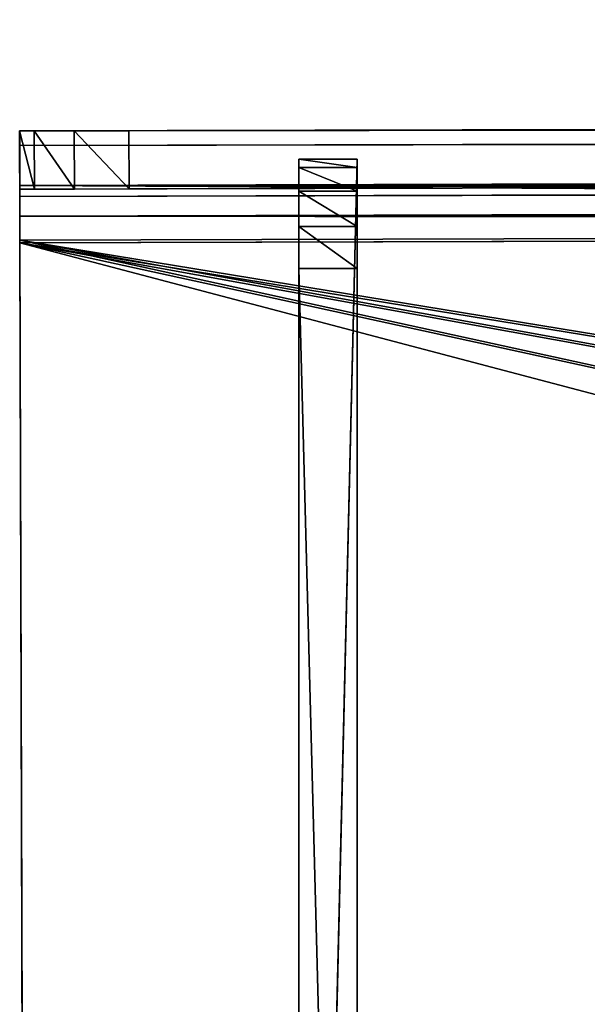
# Model space of a CAD drawing. Extents: x -629 to 424, y -11 to 55.
# Tile 168 of 256: x -377.48 to -369.69, y 31.16 to 44.67. Entities that reach past the tile are written whole.
import ezdxf

# ---------------------------------------------------------------- set-up
doc = ezdxf.new("R2010")
doc.units = 0
doc.header["$LTSCALE"] = 25.4
doc.layers.get('0').update_dxf_attribs({"color": 13, "linetype": 'CONTINUOUS'})

# ---------------------------------------------------------------- blocks, each defined once
blk = doc.blocks.new('IMBRIA-IV-9191-9192_STL_2')
at = {"color": 250}
for p, q in [((265.389, 91.456, 53.789), (265.391, 91.657, 53.039)), ((418.391, 91.657, 53.464), (265.389, 91.456, 53.789)), ((265.389, 91.456, 53.789), (540.39, 91.657, 53.803)), ((418.391, 91.657, 53.464), (265.389, 91.456, 53.789)), ((358.391, 91.657, 53.297), (265.389, 91.456, 53.789)), ((358.391, 91.657, 53.297), (265.389, 91.456, 53.789)), ((265.389, 91.456, 53.789), (265.391, 91.657, 53.039)), ((265.389, 91.456, 53.789), (540.39, 91.657, 53.803)), ((265.391, 91.657, 53.039), (265.391, 88.916, 53.002)), ((265.391, 91.657, 53.039), (265.391, 88.916, 53.002)), ((265.391, 91.657, 53.039), (265.463, 88.916, 27.307)), ((265.391, 91.657, 53.039), (265.463, 88.916, 27.307)), ((265.391, 91.657, 53.039), (265.463, 91.657, 27.289)), ((328.42, 91.657, 42.714), (265.391, 91.657, 53.039)), ((265.391, 91.657, 53.039), (358.391, 91.657, 53.297)), ((325.922, 91.657, 42.037), (265.391, 91.657, 53.039)), ((328.42, 91.657, 42.714), (265.391, 91.657, 53.039)), ((325.922, 91.657, 42.037), (265.391, 91.657, 53.039)), ((324.097, 91.657, 40.202), (265.391, 91.657, 53.039)), ((324.097, 91.657, 40.202), (265.391, 91.657, 53.039)), ((265.391, 91.657, 53.039), (265.463, 91.657, 27.289)), ((265.391, 91.657, 53.039), (358.391, 91.657, 53.297)), ((265.388, 90.907, 54.338), (265.389, 91.456, 53.789)), ((265.388, 90.907, 54.338), (265.389, 91.456, 53.789)), ((265.388, 90.907, 54.338), (815.387, 91.456, 55.317)), ((265.388, 90.907, 54.338), (815.387, 91.456, 55.317)), ((265.389, 91.456, 53.789), (265.39, 88.817, 53.371)), ((265.389, 91.456, 53.789), (265.39, 88.817, 53.371)), ((265.389, 91.456, 53.789), (265.391, 88.916, 53.002)), ((265.389, 91.456, 53.789), (265.391, 88.916, 53.002)), ((265.389, 91.456, 53.789), (815.387, 91.456, 55.317)), ((265.389, 91.456, 53.789), (815.387, 91.456, 55.317)), ((270.018, 90.973, 22.253), (269.218, 90.973, 52.653)), ((269.218, 90.973, 52.653), (270.018, 90.973, 52.653)), ((270.018, 90.973, 22.253), (269.218, 90.973, 52.653)), ((269.218, 90.973, 22.253), (269.218, 90.973, 52.653)), ((270.018, 90.973, 52.653), (269.218, 90.858, 53.227)), ((270.018, 90.973, 52.653), (269.218, 90.858, 53.227)), ((269.218, 90.973, 52.653), (270.018, 90.973, 52.653)), ((269.218, 90.973, 52.653), (269.218, 90.858, 53.227)), ((269.218, 90.973, 52.653), (269.218, 90.858, 53.227)), ((269.218, 90.973, 52.653), (269.218, 90.047, 54.039)), ((269.218, 89.473, 20.753), (269.218, 90.973, 52.653)), ((269.218, 90.973, 22.253), (269.218, 90.973, 52.653)), ((269.218, 89.473, 20.753), (269.218, 90.973, 52.653)), ((269.218, 89.473, 54.153), (269.218, 90.973, 52.653)), ((269.218, 89.473, 54.153), (269.218, 90.973, 52.653)), ((269.218, 90.973, 52.653), (269.218, 90.047, 54.039)), ((270.018, 90.973, 52.653), (270.018, 90.973, 22.253)), ((270.018, 90.858, 53.227), (270.018, 90.973, 52.653)), ((270.018, 90.973, 52.653), (270.018, 90.973, 22.253)), ((270.018, 90.973, 52.653), (270.018, 89.473, 54.153)), ((270.018, 89.473, 54.153), (270.018, 90.973, 22.253)), ((270.018, 90.533, 53.714), (270.018, 90.973, 52.653)), ((270.018, 90.858, 53.227), (270.018, 90.973, 52.653)), ((270.018, 90.533, 53.714), (270.018, 90.973, 52.653)), ((270.018, 90.047, 54.039), (270.018, 90.973, 52.653)), ((270.018, 90.047, 54.039), (270.018, 90.973, 52.653)), ((270.018, 90.973, 52.653), (270.018, 89.473, 54.153)), ((270.018, 89.473, 54.153), (270.018, 90.973, 22.253)), ((265.387, 90.157, 54.539), (265.388, 90.907, 54.338)), ((265.387, 90.157, 54.539), (265.388, 90.907, 54.338)), ((265.387, 90.157, 54.539), (815.386, 90.907, 55.866)), ((265.387, 90.157, 54.539), (815.386, 90.907, 55.866)), ((265.388, 90.907, 54.338), (265.39, 88.817, 53.371)), ((265.388, 90.907, 54.338), (265.39, 88.817, 53.371)), ((265.388, 90.907, 54.338), (815.386, 90.907, 55.866)), ((265.388, 90.907, 54.338), (815.386, 90.907, 55.866)), ((270.018, 90.858, 53.227), (269.218, 90.533, 53.714)), ((270.018, 90.858, 53.227), (269.218, 90.533, 53.714)), ((270.018, 90.858, 53.227), (269.218, 90.858, 53.227)), ((269.218, 90.858, 53.227), (269.218, 90.533, 53.714)), ((270.018, 90.858, 53.227), (269.218, 90.858, 53.227)), ((269.218, 90.858, 53.227), (269.218, 90.533, 53.714)), ((269.218, 90.858, 53.227), (269.218, 90.047, 54.039)), ((269.218, 90.858, 53.227), (269.218, 90.047, 54.039)), ((270.018, 90.533, 53.714), (270.018, 90.858, 53.227)), ((270.018, 90.533, 53.714), (270.018, 90.858, 53.227)), ((270.018, 90.533, 53.714), (269.218, 90.047, 54.039)), ((270.018, 90.533, 53.714), (269.218, 90.047, 54.039)), ((270.018, 90.533, 53.714), (269.218, 90.533, 53.714)), ((269.218, 90.533, 53.714), (269.218, 90.047, 54.039)), ((270.018, 90.533, 53.714), (269.218, 90.533, 53.714)), ((269.218, 90.533, 53.714), (269.218, 90.047, 54.039)), ((270.018, 90.047, 54.039), (270.018, 90.533, 53.714)), ((270.018, 90.047, 54.039), (270.018, 90.533, 53.714)), ((265.387, 58.157, 54.539), (265.387, 90.157, 54.539)), ((265.387, 90.157, 54.539), (265.389, 88.179, 53.739)), ((265.387, 90.157, 54.539), (265.389, 88.179, 53.739)), ((265.387, 90.157, 54.539), (265.39, 88.547, 53.64)), ((265.387, 90.157, 54.539), (265.39, 88.547, 53.64)), ((265.387, 90.157, 54.539), (265.39, 88.817, 53.371)), ((265.387, 90.157, 54.539), (265.39, 88.817, 53.371)), ((815.385, 90.157, 56.067), (265.387, 90.157, 54.539)), ((265.387, 90.157, 54.539), (815.385, 58.157, 56.067)), ((265.387, 90.157, 54.539), (815.385, 58.157, 56.067)), ((265.387, 58.157, 54.539), (265.387, 90.157, 54.539)), ((815.385, 90.157, 56.067), (265.387, 90.157, 54.539)), ((270.018, 90.047, 54.039), (269.218, 89.473, 54.153)), ((270.018, 90.047, 54.039), (269.218, 89.473, 54.153)), ((270.018, 90.047, 54.039), (269.218, 90.047, 54.039)), ((269.218, 90.047, 54.039), (269.218, 89.473, 54.153)), ((270.018, 90.047, 54.039), (269.218, 90.047, 54.039)), ((269.218, 90.047, 54.039), (269.218, 89.473, 54.153)), ((270.018, 89.473, 54.153), (270.018, 90.047, 54.039)), ((270.018, 89.473, 54.153), (270.018, 90.047, 54.039)), ((269.218, 89.473, 54.153), (270.018, 89.473, 54.153)), ((270.018, 89.473, 54.153), (269.218, 57.985, 54.153)), ((270.018, 89.473, 54.153), (269.218, 57.985, 54.153)), ((269.218, 89.473, 54.153), (270.018, 89.473, 54.153)), ((269.218, 89.473, 54.153), (269.218, 57.985, 54.153)), ((269.218, 57.985, 54.153), (269.218, 89.473, 20.753)), ((269.218, 57.985, 54.153), (269.218, 89.473, 20.753)), ((269.218, 89.473, 54.153), (269.218, 57.985, 54.153)), ((269.218, 89.473, 54.153), (269.218, 89.473, 20.753)), ((269.218, 89.473, 54.153), (269.218, 89.473, 20.753)), ((270.018, 57.985, 54.153), (270.018, 89.473, 54.153)), ((270.018, 89.473, 54.153), (270.018, 89.473, 20.753)), ((270.018, 89.473, 54.153), (270.018, 89.473, 20.753)), ((270.018, 89.473, 54.153), (270.018, 57.985, 20.753)), ((270.018, 89.473, 54.153), (270.018, 57.985, 20.753)), ((270.018, 57.985, 54.153), (270.018, 89.473, 54.153)), ((265.391, 88.916, 53.002), (265.39, 88.817, 53.371)), ((358.391, 88.916, 53.261), (265.39, 88.817, 53.371)), ((265.391, 88.916, 53.002), (265.39, 88.817, 53.371)), ((358.391, 88.916, 53.261), (265.39, 88.817, 53.371)), ((418.391, 88.916, 53.427), (265.39, 88.817, 53.371)), ((540.39, 88.916, 53.766), (265.39, 88.817, 53.371)), ((418.391, 88.916, 53.427), (265.39, 88.817, 53.371)), ((540.39, 88.916, 53.766), (265.39, 88.817, 53.371)), ((265.39, 88.817, 53.371), (265.39, 88.547, 53.64)), ((815.388, 88.817, 54.898), (265.39, 88.817, 53.371)), ((815.388, 88.817, 54.898), (265.39, 88.817, 53.371)), ((815.388, 88.817, 54.898), (265.39, 88.547, 53.64)), ((265.39, 88.817, 53.371), (265.39, 88.547, 53.64)), ((815.388, 88.817, 54.898), (265.39, 88.547, 53.64)), ((265.463, 88.916, 27.307), (265.391, 88.916, 53.002)), ((323.434, 88.916, 37.7), (265.391, 88.916, 53.002)), ((265.463, 88.916, 27.307), (265.391, 88.916, 53.002)), ((323.434, 88.916, 37.7), (265.391, 88.916, 53.002)), ((324.097, 88.916, 40.202), (265.391, 88.916, 53.002)), ((325.922, 88.916, 42.037), (265.391, 88.916, 53.002)), ((324.097, 88.916, 40.202), (265.391, 88.916, 53.002)), ((325.922, 88.916, 42.037), (265.391, 88.916, 53.002)), ((328.42, 88.916, 42.714), (265.391, 88.916, 53.002)), ((328.42, 88.916, 42.714), (265.391, 88.916, 53.002)), ((358.391, 88.916, 53.261), (265.391, 88.916, 53.002)), ((358.391, 88.916, 53.261), (265.391, 88.916, 53.002)), ((265.39, 88.547, 53.64), (265.389, 88.179, 53.739)), ((815.388, 88.547, 55.168), (265.389, 88.179, 53.739)), ((265.39, 88.547, 53.64), (265.389, 88.179, 53.739)), ((815.388, 88.547, 55.168), (265.389, 88.179, 53.739)), ((815.388, 88.547, 55.168), (265.39, 88.547, 53.64)), ((815.388, 88.547, 55.168), (265.39, 88.547, 53.64)), ((265.387, 58.157, 54.539), (265.389, 88.179, 53.739)), ((265.387, 58.157, 54.539), (265.389, 88.179, 53.739)), ((265.389, 88.179, 53.739), (265.389, 58.157, 53.739)), ((265.389, 88.179, 53.739), (815.387, 88.179, 55.267)), ((815.387, 88.179, 55.267), (265.389, 58.157, 53.739)), ((265.389, 88.179, 53.739), (265.389, 58.157, 53.739)), ((815.387, 88.179, 55.267), (265.389, 58.157, 53.739)), ((265.389, 88.179, 53.739), (815.387, 88.179, 55.267)), ((265.389, 58.157, 53.739), (265.387, 58.157, 54.539)), ((265.387, 58.157, 54.539), (815.385, 58.157, 56.067)), ((265.387, 58.157, 54.539), (815.385, 58.157, 56.067)), ((265.387, 58.157, 54.539), (266.887, 56.657, 54.543)), ((265.387, 58.157, 54.539), (266.887, 56.657, 54.543)), ((265.387, 58.157, 54.539), (266.137, 56.857, 54.541)), ((265.387, 58.157, 54.539), (266.137, 56.857, 54.541)), ((265.387, 58.157, 54.539), (265.588, 57.407, 54.54)), ((265.387, 58.157, 54.539), (265.588, 57.407, 54.54)), ((265.387, 58.157, 54.539), (265.59, 57.407, 53.74)), ((265.387, 58.157, 54.539), (265.59, 57.407, 53.74)), ((265.389, 58.157, 53.739), (265.387, 58.157, 54.539)), ((815.387, 58.157, 55.267), (265.389, 58.157, 53.739)), ((265.59, 57.407, 53.74), (265.389, 58.157, 53.739)), ((265.389, 58.157, 53.739), (266.889, 56.657, 53.743)), ((265.389, 58.157, 53.739), (266.889, 56.657, 53.743)), ((265.389, 58.157, 53.739), (813.887, 56.657, 55.262)), ((265.389, 58.157, 53.739), (813.887, 56.657, 55.262)), ((815.387, 58.157, 55.267), (265.389, 58.157, 53.739)), ((265.59, 57.407, 53.74), (265.389, 58.157, 53.739)), ((815.385, 58.157, 56.067), (266.887, 56.657, 54.543)), ((815.385, 58.157, 56.067), (266.887, 56.657, 54.543)), ((269.218, 57.985, 54.153), (270.018, 57.985, 54.153)), ((269.218, 57.985, 20.753), (269.218, 57.985, 54.153)), ((270.018, 57.985, 54.153), (269.218, 57.985, 20.753)), ((270.018, 57.985, 54.153), (269.218, 57.985, 20.753)), ((269.218, 57.985, 54.153), (270.018, 57.985, 54.153)), ((269.218, 57.985, 20.753), (269.218, 57.985, 54.153)), ((270.018, 57.985, 54.153), (270.018, 57.985, 20.753)), ((270.018, 57.985, 54.153), (270.018, 57.985, 20.753)), ((265.588, 57.407, 54.54), (266.137, 56.857, 54.541)), ((265.588, 57.407, 54.54), (266.137, 56.857, 54.541)), ((265.588, 57.407, 54.54), (266.139, 56.857, 53.741)), ((265.588, 57.407, 54.54), (266.139, 56.857, 53.741)), ((265.588, 57.407, 54.54), (265.59, 57.407, 53.74)), ((265.588, 57.407, 54.54), (265.59, 57.407, 53.74)), ((266.139, 56.857, 53.741), (265.59, 57.407, 53.74)), ((265.59, 57.407, 53.74), (266.889, 56.657, 53.743)), ((265.59, 57.407, 53.74), (266.889, 56.657, 53.743)), ((266.139, 56.857, 53.741), (265.59, 57.407, 53.74)), ((266.137, 56.857, 54.541), (266.887, 56.657, 54.543)), ((266.137, 56.857, 54.541), (266.887, 56.657, 54.543)), ((266.137, 56.857, 54.541), (266.889, 56.657, 53.743)), ((266.137, 56.857, 54.541), (266.889, 56.657, 53.743)), ((266.137, 56.857, 54.541), (266.139, 56.857, 53.741)), ((266.137, 56.857, 54.541), (266.139, 56.857, 53.741)), ((266.889, 56.657, 53.743), (266.139, 56.857, 53.741)), ((266.889, 56.657, 53.743), (266.139, 56.857, 53.741)), ((813.885, 56.657, 56.062), (266.887, 56.657, 54.543)), ((266.887, 56.657, 54.543), (813.887, 56.657, 55.262)), ((266.887, 56.657, 54.543), (813.887, 56.657, 55.262)), ((266.887, 56.657, 54.543), (266.889, 56.657, 53.743)), ((813.885, 56.657, 56.062), (266.887, 56.657, 54.543)), ((266.887, 56.657, 54.543), (266.889, 56.657, 53.743)), ((266.889, 56.657, 53.743), (813.887, 56.657, 55.262)), ((266.889, 56.657, 53.743), (813.887, 56.657, 55.262))]:
    blk.add_line(p, q, dxfattribs=at)
mesh = blk.add_polyface(dxfattribs=at)
corners = [(265.391, 91.657, 53.039), (265.391, 88.916, 53.002), (265.389, 91.456, 53.789)]
mesh.append_faces([[corners[k] for k in face] for face in [(0, 1, 2)]], dxfattribs={"color": 250})
mesh = blk.add_polyface(dxfattribs=at)
corners = [(540.39, 91.657, 53.803), (418.391, 91.657, 53.464), (265.389, 91.456, 53.789)]
mesh.append_faces([[corners[k] for k in face] for face in [(0, 1, 2)]], dxfattribs={"color": 250})
mesh = blk.add_polyface(dxfattribs=at)
corners = [(265.389, 91.456, 53.789), (418.391, 91.657, 53.464), (358.391, 91.657, 53.297)]
mesh.append_faces([[corners[k] for k in face] for face in [(0, 1, 2)]], dxfattribs={"color": 250})
mesh = blk.add_polyface(dxfattribs=at)
corners = [(265.389, 91.456, 53.789), (358.391, 91.657, 53.297), (265.391, 91.657, 53.039)]
mesh.append_faces([[corners[k] for k in face] for face in [(0, 1, 2)]], dxfattribs={"color": 250})
mesh = blk.add_polyface(dxfattribs=at)
corners = [(815.387, 91.456, 55.317), (540.39, 91.657, 53.803), (265.389, 91.456, 53.789)]
mesh.append_faces([[corners[k] for k in face] for face in [(0, 1, 2)]], dxfattribs={"color": 250})
mesh = blk.add_polyface(dxfattribs=at)
corners = [(265.391, 91.657, 53.039), (265.463, 88.916, 27.307), (265.391, 88.916, 53.002)]
mesh.append_faces([[corners[k] for k in face] for face in [(0, 1, 2)]], dxfattribs={"color": 250})
mesh = blk.add_polyface(dxfattribs=at)
corners = [(265.463, 91.657, 27.289), (265.463, 88.916, 27.307), (265.391, 91.657, 53.039)]
mesh.append_faces([[corners[k] for k in face] for face in [(0, 1, 2)]], dxfattribs={"color": 250})
mesh = blk.add_polyface(dxfattribs=at)
corners = [(358.391, 91.657, 53.297), (328.42, 91.657, 42.714), (265.391, 91.657, 53.039)]
mesh.append_faces([[corners[k] for k in face] for face in [(0, 1, 2)]], dxfattribs={"color": 250})
mesh = blk.add_polyface(dxfattribs=at)
corners = [(265.391, 91.657, 53.039), (328.42, 91.657, 42.714), (325.922, 91.657, 42.037)]
mesh.append_faces([[corners[k] for k in face] for face in [(0, 1, 2)]], dxfattribs={"color": 250})
mesh = blk.add_polyface(dxfattribs=at)
corners = [(265.391, 91.657, 53.039), (325.922, 91.657, 42.037), (324.097, 91.657, 40.202)]
mesh.append_faces([[corners[k] for k in face] for face in [(0, 1, 2)]], dxfattribs={"color": 250})
mesh = blk.add_polyface(dxfattribs=at)
corners = [(265.391, 91.657, 53.039), (324.097, 91.657, 40.202), (265.463, 91.657, 27.289)]
mesh.append_faces([[corners[k] for k in face] for face in [(0, 1, 2)]], dxfattribs={"color": 250})
mesh = blk.add_polyface(dxfattribs=at)
corners = [(265.389, 91.456, 53.789), (265.39, 88.817, 53.371), (265.388, 90.907, 54.338)]
mesh.append_faces([[corners[k] for k in face] for face in [(0, 1, 2)]], dxfattribs={"color": 250})
mesh = blk.add_polyface(dxfattribs=at)
corners = [(815.387, 91.456, 55.317), (265.389, 91.456, 53.789), (265.388, 90.907, 54.338)]
mesh.append_faces([[corners[k] for k in face] for face in [(0, 1, 2)]], dxfattribs={"color": 250})
mesh = blk.add_polyface(dxfattribs=at)
corners = [(815.387, 91.456, 55.317), (265.388, 90.907, 54.338), (815.386, 90.907, 55.866)]
mesh.append_faces([[corners[k] for k in face] for face in [(0, 1, 2)]], dxfattribs={"color": 250})
mesh = blk.add_polyface(dxfattribs=at)
corners = [(265.389, 91.456, 53.789), (265.391, 88.916, 53.002), (265.39, 88.817, 53.371)]
mesh.append_faces([[corners[k] for k in face] for face in [(0, 1, 2)]], dxfattribs={"color": 250})
mesh = blk.add_polyface(dxfattribs=at)
corners = [(270.018, 90.973, 52.653), (270.018, 90.973, 22.253), (269.218, 90.973, 52.653)]
mesh.append_faces([[corners[k] for k in face] for face in [(0, 1, 2)]], dxfattribs={"color": 250})
mesh = blk.add_polyface(dxfattribs=at)
corners = [(269.218, 90.973, 52.653), (270.018, 90.973, 22.253), (269.218, 90.973, 22.253)]
mesh.append_faces([[corners[k] for k in face] for face in [(0, 1, 2)]], dxfattribs={"color": 250})
mesh = blk.add_polyface(dxfattribs=at)
corners = [(270.018, 90.858, 53.227), (270.018, 90.973, 52.653), (269.218, 90.858, 53.227)]
mesh.append_faces([[corners[k] for k in face] for face in [(0, 1, 2)]], dxfattribs={"color": 250})
mesh = blk.add_polyface(dxfattribs=at)
corners = [(269.218, 90.858, 53.227), (270.018, 90.973, 52.653), (269.218, 90.973, 52.653)]
mesh.append_faces([[corners[k] for k in face] for face in [(0, 1, 2)]], dxfattribs={"color": 250})
mesh = blk.add_polyface(dxfattribs=at)
corners = [(269.218, 90.973, 52.653), (269.218, 90.047, 54.039), (269.218, 90.858, 53.227)]
mesh.append_faces([[corners[k] for k in face] for face in [(0, 1, 2)]], dxfattribs={"color": 250})
mesh = blk.add_polyface(dxfattribs=at)
corners = [(269.218, 90.973, 22.253), (269.218, 89.473, 20.753), (269.218, 90.973, 52.653)]
mesh.append_faces([[corners[k] for k in face] for face in [(0, 1, 2)]], dxfattribs={"color": 250})
mesh = blk.add_polyface(dxfattribs=at)
corners = [(269.218, 90.973, 52.653), (269.218, 89.473, 20.753), (269.218, 89.473, 54.153)]
mesh.append_faces([[corners[k] for k in face] for face in [(0, 1, 2)]], dxfattribs={"color": 250})
mesh = blk.add_polyface(dxfattribs=at)
corners = [(269.218, 90.973, 52.653), (269.218, 89.473, 54.153), (269.218, 90.047, 54.039)]
mesh.append_faces([[corners[k] for k in face] for face in [(0, 1, 2)]], dxfattribs={"color": 250})
mesh = blk.add_polyface(dxfattribs=at)
corners = [(270.018, 90.973, 52.653), (270.018, 89.473, 54.153), (270.018, 90.973, 22.253)]
mesh.append_faces([[corners[k] for k in face] for face in [(0, 1, 2)]], dxfattribs={"color": 250})
mesh = blk.add_polyface(dxfattribs=at)
corners = [(270.018, 90.973, 52.653), (270.018, 90.858, 53.227), (270.018, 90.533, 53.714)]
mesh.append_faces([[corners[k] for k in face] for face in [(0, 1, 2)]], dxfattribs={"color": 250})
mesh = blk.add_polyface(dxfattribs=at)
corners = [(270.018, 90.973, 52.653), (270.018, 90.533, 53.714), (270.018, 90.047, 54.039)]
mesh.append_faces([[corners[k] for k in face] for face in [(0, 1, 2)]], dxfattribs={"color": 250})
mesh = blk.add_polyface(dxfattribs=at)
corners = [(270.018, 90.973, 52.653), (270.018, 90.047, 54.039), (270.018, 89.473, 54.153)]
mesh.append_faces([[corners[k] for k in face] for face in [(0, 1, 2)]], dxfattribs={"color": 250})
mesh = blk.add_polyface(dxfattribs=at)
corners = [(270.018, 90.973, 22.253), (270.018, 89.473, 54.153), (270.018, 89.473, 20.753)]
mesh.append_faces([[corners[k] for k in face] for face in [(0, 1, 2)]], dxfattribs={"color": 250})
mesh = blk.add_polyface(dxfattribs=at)
corners = [(265.388, 90.907, 54.338), (265.39, 88.817, 53.371), (265.387, 90.157, 54.539)]
mesh.append_faces([[corners[k] for k in face] for face in [(0, 1, 2)]], dxfattribs={"color": 250})
mesh = blk.add_polyface(dxfattribs=at)
corners = [(815.386, 90.907, 55.866), (265.388, 90.907, 54.338), (265.387, 90.157, 54.539)]
mesh.append_faces([[corners[k] for k in face] for face in [(0, 1, 2)]], dxfattribs={"color": 250})
mesh = blk.add_polyface(dxfattribs=at)
corners = [(815.386, 90.907, 55.866), (265.387, 90.157, 54.539), (815.385, 90.157, 56.067)]
mesh.append_faces([[corners[k] for k in face] for face in [(0, 1, 2)]], dxfattribs={"color": 250})
mesh = blk.add_polyface(dxfattribs=at)
corners = [(270.018, 90.533, 53.714), (270.018, 90.858, 53.227), (269.218, 90.533, 53.714)]
mesh.append_faces([[corners[k] for k in face] for face in [(0, 1, 2)]], dxfattribs={"color": 250})
mesh = blk.add_polyface(dxfattribs=at)
corners = [(269.218, 90.533, 53.714), (270.018, 90.858, 53.227), (269.218, 90.858, 53.227)]
mesh.append_faces([[corners[k] for k in face] for face in [(0, 1, 2)]], dxfattribs={"color": 250})
mesh = blk.add_polyface(dxfattribs=at)
corners = [(269.218, 90.858, 53.227), (269.218, 90.047, 54.039), (269.218, 90.533, 53.714)]
mesh.append_faces([[corners[k] for k in face] for face in [(0, 1, 2)]], dxfattribs={"color": 250})
mesh = blk.add_polyface(dxfattribs=at)
corners = [(270.018, 90.533, 53.714), (269.218, 90.047, 54.039), (270.018, 90.047, 54.039)]
mesh.append_faces([[corners[k] for k in face] for face in [(0, 1, 2)]], dxfattribs={"color": 250})
mesh = blk.add_polyface(dxfattribs=at)
corners = [(270.018, 90.533, 53.714), (269.218, 90.533, 53.714), (269.218, 90.047, 54.039)]
mesh.append_faces([[corners[k] for k in face] for face in [(0, 1, 2)]], dxfattribs={"color": 250})
mesh = blk.add_polyface(dxfattribs=at)
corners = [(265.387, 90.157, 54.539), (265.389, 88.179, 53.739), (265.387, 58.157, 54.539)]
mesh.append_faces([[corners[k] for k in face] for face in [(0, 1, 2)]], dxfattribs={"color": 250})
mesh = blk.add_polyface(dxfattribs=at)
corners = [(265.387, 90.157, 54.539), (265.39, 88.547, 53.64), (265.389, 88.179, 53.739)]
mesh.append_faces([[corners[k] for k in face] for face in [(0, 1, 2)]], dxfattribs={"color": 250})
mesh = blk.add_polyface(dxfattribs=at)
corners = [(265.387, 90.157, 54.539), (265.39, 88.817, 53.371), (265.39, 88.547, 53.64)]
mesh.append_faces([[corners[k] for k in face] for face in [(0, 1, 2)]], dxfattribs={"color": 250})
mesh = blk.add_polyface(dxfattribs=at)
corners = [(815.385, 90.157, 56.067), (265.387, 90.157, 54.539), (815.385, 58.157, 56.067)]
mesh.append_faces([[corners[k] for k in face] for face in [(0, 1, 2)]], dxfattribs={"color": 250})
mesh = blk.add_polyface(dxfattribs=at)
corners = [(815.385, 58.157, 56.067), (265.387, 90.157, 54.539), (265.387, 58.157, 54.539)]
mesh.append_faces([[corners[k] for k in face] for face in [(0, 1, 2)]], dxfattribs={"color": 250})
mesh = blk.add_polyface(dxfattribs=at)
corners = [(270.018, 90.047, 54.039), (269.218, 89.473, 54.153), (270.018, 89.473, 54.153)]
mesh.append_faces([[corners[k] for k in face] for face in [(0, 1, 2)]], dxfattribs={"color": 250})
mesh = blk.add_polyface(dxfattribs=at)
corners = [(270.018, 90.047, 54.039), (269.218, 90.047, 54.039), (269.218, 89.473, 54.153)]
mesh.append_faces([[corners[k] for k in face] for face in [(0, 1, 2)]], dxfattribs={"color": 250})
mesh = blk.add_polyface(dxfattribs=at)
corners = [(270.018, 89.473, 54.153), (269.218, 57.985, 54.153), (270.018, 57.985, 54.153)]
mesh.append_faces([[corners[k] for k in face] for face in [(0, 1, 2)]], dxfattribs={"color": 250})
mesh = blk.add_polyface(dxfattribs=at)
corners = [(270.018, 89.473, 54.153), (269.218, 89.473, 54.153), (269.218, 57.985, 54.153)]
mesh.append_faces([[corners[k] for k in face] for face in [(0, 1, 2)]], dxfattribs={"color": 250})
mesh = blk.add_polyface(dxfattribs=at)
corners = [(269.218, 89.473, 20.753), (269.218, 57.985, 20.753), (269.218, 57.985, 54.153)]
mesh.append_faces([[corners[k] for k in face] for face in [(0, 1, 2)]], dxfattribs={"color": 250})
mesh = blk.add_polyface(dxfattribs=at)
corners = [(269.218, 89.473, 20.753), (269.218, 57.985, 54.153), (269.218, 89.473, 54.153)]
mesh.append_faces([[corners[k] for k in face] for face in [(0, 1, 2)]], dxfattribs={"color": 250})
mesh = blk.add_polyface(dxfattribs=at)
corners = [(270.018, 89.473, 54.153), (270.018, 57.985, 20.753), (270.018, 89.473, 20.753)]
mesh.append_faces([[corners[k] for k in face] for face in [(0, 1, 2)]], dxfattribs={"color": 250})
mesh = blk.add_polyface(dxfattribs=at)
corners = [(270.018, 89.473, 54.153), (270.018, 57.985, 54.153), (270.018, 57.985, 20.753)]
mesh.append_faces([[corners[k] for k in face] for face in [(0, 1, 2)]], dxfattribs={"color": 250})
mesh = blk.add_polyface(dxfattribs=at)
corners = [(265.39, 88.817, 53.371), (265.391, 88.916, 53.002), (358.391, 88.916, 53.261)]
mesh.append_faces([[corners[k] for k in face] for face in [(0, 1, 2)]], dxfattribs={"color": 250})
mesh = blk.add_polyface(dxfattribs=at)
corners = [(418.391, 88.916, 53.427), (265.39, 88.817, 53.371), (358.391, 88.916, 53.261)]
mesh.append_faces([[corners[k] for k in face] for face in [(0, 1, 2)]], dxfattribs={"color": 250})
mesh = blk.add_polyface(dxfattribs=at)
corners = [(540.39, 88.916, 53.766), (265.39, 88.817, 53.371), (418.391, 88.916, 53.427)]
mesh.append_faces([[corners[k] for k in face] for face in [(0, 1, 2)]], dxfattribs={"color": 250})
mesh = blk.add_polyface(dxfattribs=at)
corners = [(815.388, 88.817, 54.898), (265.39, 88.817, 53.371), (540.39, 88.916, 53.766)]
mesh.append_faces([[corners[k] for k in face] for face in [(0, 1, 2)]], dxfattribs={"color": 250})
mesh = blk.add_polyface(dxfattribs=at)
corners = [(815.388, 88.817, 54.898), (265.39, 88.547, 53.64), (265.39, 88.817, 53.371)]
mesh.append_faces([[corners[k] for k in face] for face in [(0, 1, 2)]], dxfattribs={"color": 250})
mesh = blk.add_polyface(dxfattribs=at)
corners = [(815.388, 88.547, 55.168), (265.39, 88.547, 53.64), (815.388, 88.817, 54.898)]
mesh.append_faces([[corners[k] for k in face] for face in [(0, 1, 2)]], dxfattribs={"color": 250})
mesh = blk.add_polyface(dxfattribs=at)
corners = [(265.391, 88.916, 53.002), (265.463, 88.916, 27.307), (323.434, 88.916, 37.7)]
mesh.append_faces([[corners[k] for k in face] for face in [(0, 1, 2)]], dxfattribs={"color": 250})
mesh = blk.add_polyface(dxfattribs=at)
corners = [(265.391, 88.916, 53.002), (323.434, 88.916, 37.7), (324.097, 88.916, 40.202)]
mesh.append_faces([[corners[k] for k in face] for face in [(0, 1, 2)]], dxfattribs={"color": 250})
mesh = blk.add_polyface(dxfattribs=at)
corners = [(265.391, 88.916, 53.002), (324.097, 88.916, 40.202), (325.922, 88.916, 42.037)]
mesh.append_faces([[corners[k] for k in face] for face in [(0, 1, 2)]], dxfattribs={"color": 250})
mesh = blk.add_polyface(dxfattribs=at)
corners = [(265.391, 88.916, 53.002), (325.922, 88.916, 42.037), (328.42, 88.916, 42.714)]
mesh.append_faces([[corners[k] for k in face] for face in [(0, 1, 2)]], dxfattribs={"color": 250})
mesh = blk.add_polyface(dxfattribs=at)
corners = [(358.391, 88.916, 53.261), (265.391, 88.916, 53.002), (328.42, 88.916, 42.714)]
mesh.append_faces([[corners[k] for k in face] for face in [(0, 1, 2)]], dxfattribs={"color": 250})
mesh = blk.add_polyface(dxfattribs=at)
corners = [(815.388, 88.547, 55.168), (265.389, 88.179, 53.739), (265.39, 88.547, 53.64)]
mesh.append_faces([[corners[k] for k in face] for face in [(0, 1, 2)]], dxfattribs={"color": 250})
mesh = blk.add_polyface(dxfattribs=at)
corners = [(815.388, 88.547, 55.168), (815.387, 88.179, 55.267), (265.389, 88.179, 53.739)]
mesh.append_faces([[corners[k] for k in face] for face in [(0, 1, 2)]], dxfattribs={"color": 250})
mesh = blk.add_polyface(dxfattribs=at)
corners = [(265.389, 88.179, 53.739), (265.389, 58.157, 53.739), (265.387, 58.157, 54.539)]
mesh.append_faces([[corners[k] for k in face] for face in [(0, 1, 2)]], dxfattribs={"color": 250})
mesh = blk.add_polyface(dxfattribs=at)
corners = [(815.387, 88.179, 55.267), (265.389, 58.157, 53.739), (265.389, 88.179, 53.739)]
mesh.append_faces([[corners[k] for k in face] for face in [(0, 1, 2)]], dxfattribs={"color": 250})
mesh = blk.add_polyface(dxfattribs=at)
corners = [(815.387, 58.157, 55.267), (265.389, 58.157, 53.739), (815.387, 88.179, 55.267)]
mesh.append_faces([[corners[k] for k in face] for face in [(0, 1, 2)]], dxfattribs={"color": 250})
mesh = blk.add_polyface(dxfattribs=at)
corners = [(815.385, 58.157, 56.067), (265.387, 58.157, 54.539), (266.887, 56.657, 54.543)]
mesh.append_faces([[corners[k] for k in face] for face in [(0, 1, 2)]], dxfattribs={"color": 250})
mesh = blk.add_polyface(dxfattribs=at)
corners = [(266.887, 56.657, 54.543), (265.387, 58.157, 54.539), (266.137, 56.857, 54.541)]
mesh.append_faces([[corners[k] for k in face] for face in [(0, 1, 2)]], dxfattribs={"color": 250})
mesh = blk.add_polyface(dxfattribs=at)
corners = [(266.137, 56.857, 54.541), (265.387, 58.157, 54.539), (265.588, 57.407, 54.54)]
mesh.append_faces([[corners[k] for k in face] for face in [(0, 1, 2)]], dxfattribs={"color": 250})
mesh = blk.add_polyface(dxfattribs=at)
corners = [(265.387, 58.157, 54.539), (265.59, 57.407, 53.74), (265.588, 57.407, 54.54)]
mesh.append_faces([[corners[k] for k in face] for face in [(0, 1, 2)]], dxfattribs={"color": 250})
mesh = blk.add_polyface(dxfattribs=at)
corners = [(265.389, 58.157, 53.739), (265.59, 57.407, 53.74), (265.387, 58.157, 54.539)]
mesh.append_faces([[corners[k] for k in face] for face in [(0, 1, 2)]], dxfattribs={"color": 250})
mesh = blk.add_polyface(dxfattribs=at)
corners = [(266.889, 56.657, 53.743), (265.59, 57.407, 53.74), (265.389, 58.157, 53.739)]
mesh.append_faces([[corners[k] for k in face] for face in [(0, 1, 2)]], dxfattribs={"color": 250})
mesh = blk.add_polyface(dxfattribs=at)
corners = [(813.887, 56.657, 55.262), (266.889, 56.657, 53.743), (265.389, 58.157, 53.739)]
mesh.append_faces([[corners[k] for k in face] for face in [(0, 1, 2)]], dxfattribs={"color": 250})
mesh = blk.add_polyface(dxfattribs=at)
corners = [(815.387, 58.157, 55.267), (813.887, 56.657, 55.262), (265.389, 58.157, 53.739)]
mesh.append_faces([[corners[k] for k in face] for face in [(0, 1, 2)]], dxfattribs={"color": 250})
mesh = blk.add_polyface(dxfattribs=at)
corners = [(815.385, 58.157, 56.067), (266.887, 56.657, 54.543), (813.885, 56.657, 56.062)]
mesh.append_faces([[corners[k] for k in face] for face in [(0, 1, 2)]], dxfattribs={"color": 250})
mesh = blk.add_polyface(dxfattribs=at)
corners = [(270.018, 57.985, 54.153), (269.218, 57.985, 20.753), (270.018, 57.985, 20.753)]
mesh.append_faces([[corners[k] for k in face] for face in [(0, 1, 2)]], dxfattribs={"color": 250})
mesh = blk.add_polyface(dxfattribs=at)
corners = [(269.218, 57.985, 54.153), (269.218, 57.985, 20.753), (270.018, 57.985, 54.153)]
mesh.append_faces([[corners[k] for k in face] for face in [(0, 1, 2)]], dxfattribs={"color": 250})
mesh = blk.add_polyface(dxfattribs=at)
corners = [(266.137, 56.857, 54.541), (265.588, 57.407, 54.54), (266.139, 56.857, 53.741)]
mesh.append_faces([[corners[k] for k in face] for face in [(0, 1, 2)]], dxfattribs={"color": 250})
mesh = blk.add_polyface(dxfattribs=at)
corners = [(265.588, 57.407, 54.54), (265.59, 57.407, 53.74), (266.139, 56.857, 53.741)]
mesh.append_faces([[corners[k] for k in face] for face in [(0, 1, 2)]], dxfattribs={"color": 250})
mesh = blk.add_polyface(dxfattribs=at)
corners = [(266.889, 56.657, 53.743), (266.139, 56.857, 53.741), (265.59, 57.407, 53.74)]
mesh.append_faces([[corners[k] for k in face] for face in [(0, 1, 2)]], dxfattribs={"color": 250})
mesh = blk.add_polyface(dxfattribs=at)
corners = [(266.887, 56.657, 54.543), (266.137, 56.857, 54.541), (266.889, 56.657, 53.743)]
mesh.append_faces([[corners[k] for k in face] for face in [(0, 1, 2)]], dxfattribs={"color": 250})
mesh = blk.add_polyface(dxfattribs=at)
corners = [(266.137, 56.857, 54.541), (266.139, 56.857, 53.741), (266.889, 56.657, 53.743)]
mesh.append_faces([[corners[k] for k in face] for face in [(0, 1, 2)]], dxfattribs={"color": 250})
mesh = blk.add_polyface(dxfattribs=at)
corners = [(813.885, 56.657, 56.062), (266.887, 56.657, 54.543), (813.887, 56.657, 55.262)]
mesh.append_faces([[corners[k] for k in face] for face in [(0, 1, 2)]], dxfattribs={"color": 250})
mesh = blk.add_polyface(dxfattribs=at)
corners = [(813.887, 56.657, 55.262), (266.887, 56.657, 54.543), (266.889, 56.657, 53.743)]
mesh.append_faces([[corners[k] for k in face] for face in [(0, 1, 2)]], dxfattribs={"color": 250})

msp = doc.modelspace()

# ---------------------------------------------------------------- block references
at = {"color": 0, "extrusion": (0, 1, -2.77556e-16), "rotation": 180}
msp.add_blockref('IMBRIA-IV-9191-9192_STL_2', (642.863, 2616.018, -11.392), dxfattribs=at)

doc.saveas('drawing.dxf')
